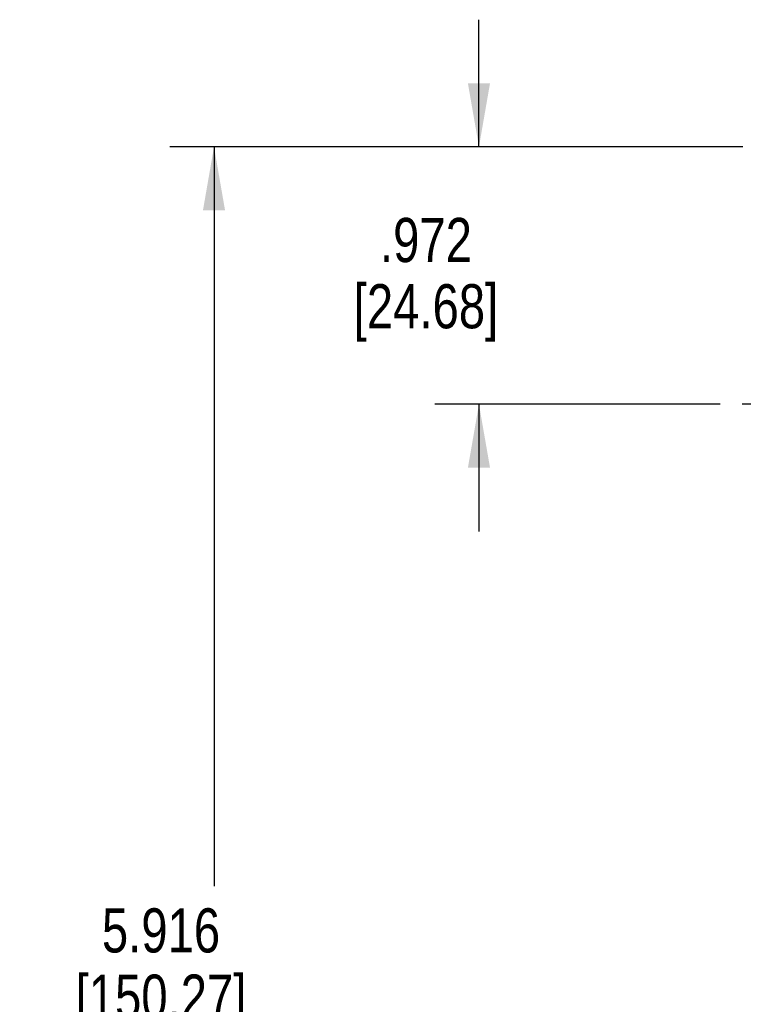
# Model space of a CAD drawing. Header units: inches. Extents: x 0 to 34, y 0 to 22.
# Tile 3 of 59: x 7.7 to 9.7, y 5.3 to 8.1. Entities that reach past the tile are written whole.
import ezdxf

# ---------------------------------------------------------------- set-up
doc = ezdxf.new("R2010")
doc.units = ezdxf.units.IN
doc.header["$LTSCALE"] = 1.87
doc.header["$MEASUREMENT"] = 0
doc.linetypes.add('CENTER', pattern=[0.6, 0.375, -0.075, 0.075, -0.075])
doc.layers.get('0').update_dxf_attribs({"linetype": 'CONTINUOUS'})
doc.layers.add('3_ALL_AXES', color=7, linetype='CONTINUOUS')
doc.layers.add('DIMENSIONS', color=7, linetype='CONTINUOUS')
doc.styles.get("Standard").update_dxf_attribs({"font": 'txt', "width": 0.8})
doc.dimstyles.new('DIMSTYLE_1', dxfattribs={"dimtxt": 0.125, "dimasz": 0.18, "dimexe": 0.18, "dimexo": 0.0625, "dimgap": 0.09, "dimtad": 0, "dimtih": 1, "dimtoh": 1, "dimdec": 3, "dimlfac": 1.333333, "dimzin": 4, "dimdsep": 46, "dimtxsty": 'STANDARD', "dimblk": '_FILLED', "dimblk1": '_FILLED', "dimblk2": '_FILLED', "dimcen": 0.09, "dimadec": 0, "dimazin": 0, "dimtp": 0.001, "dimtm": 0.001, "dimtfac": 1, "dimtdec": 3, "dimtofl": 0, "dimtmove": 0, "dimatfit": 3, "dimldrblk": '_FILLED', "dimfxl": 1, "dimtolj": 1, "dimtzin": 4, "dimarcsym": 0})

# ---------------------------------------------------------------- blocks, each defined once
blk = doc.blocks.new('_FILLED')
at = {"color": 0, "linetype": 'BYBLOCK'}
blk.add_solid([(0, 0), (-1, 0.174), (-1, -0.174)], dxfattribs=at)
blk = doc.blocks.new('*D1')
at = {"layer": 'DIMENSIONS', "color": 2, "linetype": 'CONTINUOUS'}
for p, q in [((9.7207, 7.7482), (8.0992, 7.7482)), ((8.2242, 7.7482), (8.2242, 5.6547)), ((8.2242, 3.3112), (8.2242, 5.2172)), ((9.7207, 3.3112), (8.0992, 3.3112))]:
    blk.add_line(p, q, dxfattribs=at)
at = {"layer": 'DIMENSIONS', "color": 2, "linetype": 'CONTINUOUS', "xscale": 0.18, "yscale": 0.18, "zscale": 0.18}
for p, rotation in [((8.2242, 7.7482), 90), ((8.2242, 3.3112), 270)]:
    blk.add_blockref('_FILLED', p, dxfattribs=dict(at, rotation=rotation))
at = {"layer": 'DIMENSIONS', "color": 2, "linetype": 'CONTINUOUS', "insert": (8.0742, 5.5922), "char_height": 0.125, "width": 0.8, "attachment_point": 2, "line_spacing_factor": 0.9}
blk.add_mtext('5.916\\P[150.27]', dxfattribs=at)
blk = doc.blocks.new('*D2')
at = {"layer": 'DIMENSIONS', "color": 2, "linetype": 'CONTINUOUS'}
for p, q in [((8.9742, 7.7482), (8.9742, 8.1082)), ((9.7207, 7.7482), (8.8492, 7.7482)), ((9.6566, 7.0195), (8.8492, 7.0195)), ((8.9742, 7.0195), (8.9742, 6.6595))]:
    blk.add_line(p, q, dxfattribs=at)
at = {"layer": 'DIMENSIONS', "color": 2, "linetype": 'CONTINUOUS', "xscale": 0.18, "yscale": 0.18, "zscale": 0.18}
for p, rotation in [((8.9742, 7.7482), 270), ((8.9742, 7.0195), 90)]:
    blk.add_blockref('_FILLED', p, dxfattribs=dict(at, rotation=rotation))
at = {"layer": 'DIMENSIONS', "color": 2, "linetype": 'CONTINUOUS', "insert": (8.8242, 7.5469), "char_height": 0.125, "width": 0.7, "attachment_point": 2, "line_spacing_factor": 0.9}
blk.add_mtext('.972\\P[24.68]', dxfattribs=at)

msp = doc.modelspace()

# ---------------------------------------------------------------- linework, layer by layer
at = {"layer": '3_ALL_AXES', "color": 7, "linetype": 'CENTER'}
msp.add_line((9.84553, 7.01953), (9.71908, 7.01953), dxfattribs=at)

# ---------------------------------------------------------------- dimensions: what is measured, and where the dimension line sits
at = {"layer": 'DIMENSIONS', "color": 2, "linetype": 'CONTINUOUS'}
for base, p1, p2, picture, middle in [((8.9741712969, 7.7481563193), (9.6565782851, 7.0195313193), (9.7207264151, 7.7481563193), '*D2', (8.8491712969, 7.3906749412)), ((8.22417, 7.74816), (9.72073, 3.31116), (9.72073, 7.74816), '*D1', (8.07417, 5.43591))]:
    dim = msp.add_linear_dim(base=base, p1=p1, p2=p2, angle=90, dimstyle='DIMSTYLE_1', dxfattribs=at)
    dim.commit()
    dim.dimension.update_dxf_attribs({"geometry": picture, "text_midpoint": middle, "dimtype": 160})

doc.saveas('drawing.dxf')
